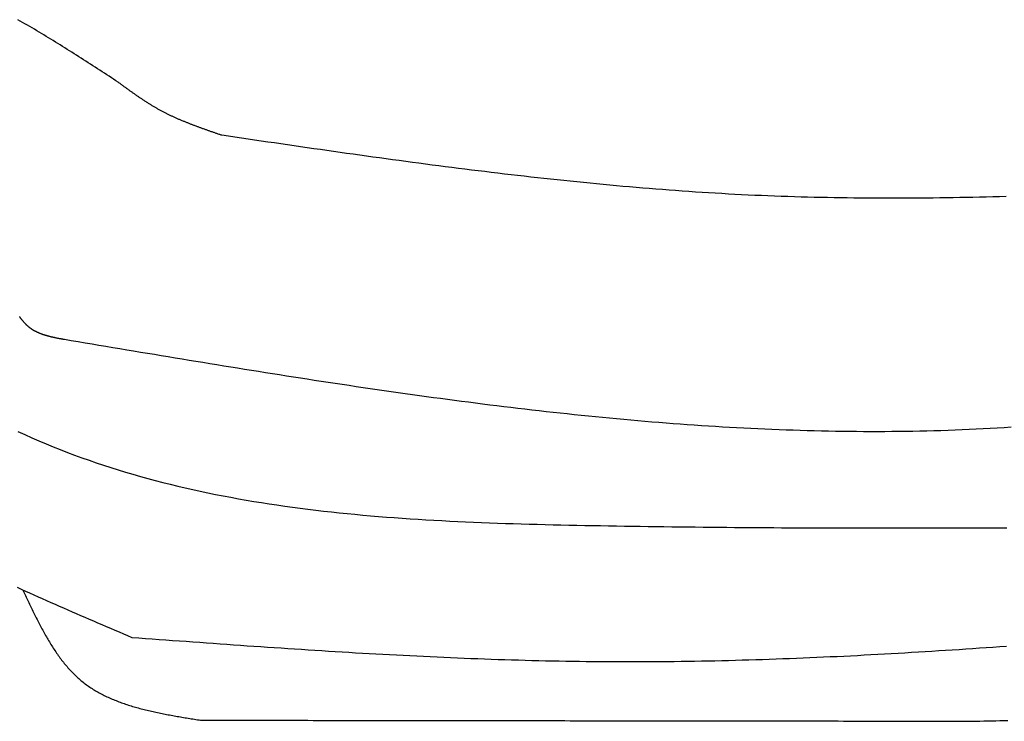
# Model space of a CAD drawing. Extents: x 715 to 7297, y -33 to 6010.
# Tile 23 of 90: x 1590 to 2255, y 3399 to 3873. Entities that reach past the tile are written whole.
import ezdxf

# ---------------------------------------------------------------- set-up
doc = ezdxf.new("R2010")
doc.units = 0
doc.layers.add('CAR', color=10, linetype='CONTINUOUS')

msp = doc.modelspace()

# ---------------------------------------------------------------- linework, layer by layer
at = {"layer": 'CAR'}
for points in [[(1656.56, 3830.93, 0), (1655, 3831.95, 0), (1653.43, 3832.97, 0), (1651.87, 3833.99, 0), (1650.31, 3835.01, 0), (1648.74, 3836.03, 0), (1647.18, 3837.05, 0), (1645.62, 3838.07, 0), (1644.05, 3839.09, 0), (1642.49, 3840.11, 0), (1640.93, 3841.12, 0), (1639.36, 3842.14, 0), (1637.79, 3843.15, 0), (1636.23, 3844.16, 0), (1634.66, 3845.17, 0), (1633.09, 3846.18, 0), (1631.52, 3847.19, 0), (1629.95, 3848.19, 0), (1628.38, 3849.2, 0), (1626.81, 3850.2, 0), (1625.24, 3851.2, 0), (1623.67, 3852.19, 0), (1622.09, 3853.18, 0), (1620.52, 3854.17, 0), (1618.94, 3855.16, 0), (1617.36, 3856.15, 0), (1615.78, 3857.13, 0), (1614.2, 3858.11, 0), (1612.62, 3859.08, 0), (1611.04, 3860.05, 0), (1609.45, 3861.02, 0), (1607.86, 3861.98, 0), (1606.27, 3862.94, 0), (1604.68, 3863.9, 0), (1603.09, 3864.85, 0), (1601.5, 3865.8, 0), (1599.9, 3866.75, 0), (1598.31, 3867.68, 0), (1596.71, 3868.62, 0), (1595.1, 3869.55, 0), (1593.5, 3870.47, 0), (1591.89, 3871.39, 0), (1590.29, 3872.31, 0), (1588.68, 3873.22, 0)], [(1726.52, 3795.15, 0), (1726.04, 3795.32, 0), (1725.57, 3795.48, 0), (1725.1, 3795.64, 0), (1724.62, 3795.8, 0), (1724.15, 3795.97, 0), (1723.68, 3796.13, 0), (1723.2, 3796.29, 0), (1722.73, 3796.45, 0), (1722.26, 3796.62, 0), (1721.78, 3796.78, 0), (1721.31, 3796.94, 0), (1720.84, 3797.11, 0), (1720.37, 3797.27, 0), (1719.89, 3797.43, 0), (1719.42, 3797.6, 0), (1718.95, 3797.76, 0), (1718.48, 3797.93, 0), (1718, 3798.09, 0), (1717.53, 3798.26, 0), (1717.06, 3798.42, 0), (1716.59, 3798.59, 0), (1716.12, 3798.75, 0), (1715.65, 3798.92, 0), (1715.18, 3799.09, 0), (1714.71, 3799.26, 0), (1714.24, 3799.42, 0), (1713.77, 3799.59, 0), (1713.3, 3799.76, 0), (1712.83, 3799.93, 0), (1712.36, 3800.1, 0), (1711.89, 3800.27, 0), (1711.42, 3800.44, 0), (1710.95, 3800.62, 0), (1710.48, 3800.79, 0), (1710.02, 3800.96, 0), (1709.55, 3801.13, 0), (1709.08, 3801.31, 0), (1708.62, 3801.48, 0), (1708.15, 3801.66, 0), (1707.68, 3801.84, 0), (1707.22, 3802.01, 0), (1706.75, 3802.19, 0), (1706.29, 3802.37, 0), (1705.82, 3802.55, 0), (1705.36, 3802.73, 0), (1704.9, 3802.91, 0), (1704.43, 3803.09, 0), (1703.97, 3803.27, 0), (1703.51, 3803.46, 0), (1703.05, 3803.64, 0), (1702.59, 3803.83, 0), (1702.13, 3804.01, 0), (1701.67, 3804.2, 0), (1701.21, 3804.39, 0), (1700.75, 3804.58, 0), (1700.29, 3804.77, 0), (1699.83, 3804.96, 0), (1699.37, 3805.15, 0), (1698.92, 3805.34, 0), (1698.46, 3805.54, 0), (1698, 3805.73, 0), (1697.55, 3805.93, 0), (1697.09, 3806.13, 0), (1696.64, 3806.33, 0), (1696.19, 3806.53, 0), (1695.73, 3806.73, 0), (1695.28, 3806.93, 0), (1694.83, 3807.13, 0), (1694.38, 3807.34, 0), (1693.93, 3807.54, 0), (1693.48, 3807.75, 0), (1693.03, 3807.96, 0), (1692.58, 3808.17, 0), (1692.14, 3808.38, 0), (1691.69, 3808.59, 0), (1691.24, 3808.81, 0), (1690.8, 3809.02, 0), (1690.35, 3809.24, 0), (1689.91, 3809.46, 0), (1689.47, 3809.68, 0), (1689.03, 3809.9, 0), (1688.58, 3810.12, 0), (1688.14, 3810.34, 0), (1687.7, 3810.57, 0), (1687.26, 3810.79, 0), (1686.83, 3811.02, 0), (1686.39, 3811.25, 0), (1685.95, 3811.48, 0), (1685.52, 3811.72, 0), (1685.08, 3811.95, 0), (1684.65, 3812.19, 0), (1684.21, 3812.43, 0), (1683.78, 3812.67, 0), (1683.35, 3812.91, 0), (1682.92, 3813.15, 0), (1682.49, 3813.39, 0), (1682.06, 3813.64, 0), (1681.63, 3813.89, 0), (1681.21, 3814.14, 0), (1680.78, 3814.39, 0), (1680.35, 3814.64, 0), (1679.93, 3814.89, 0), (1679.51, 3815.15, 0), (1679.08, 3815.4, 0), (1678.66, 3815.66, 0), (1678.24, 3815.92, 0), (1677.82, 3816.18, 0), (1677.4, 3816.44, 0), (1676.98, 3816.71, 0), (1676.56, 3816.97, 0), (1676.14, 3817.24, 0), (1675.72, 3817.5, 0), (1675.3, 3817.77, 0), (1674.89, 3818.04, 0), (1674.47, 3818.31, 0), (1674.06, 3818.58, 0), (1673.64, 3818.85, 0), (1673.23, 3819.13, 0), (1672.81, 3819.4, 0), (1672.4, 3819.68, 0), (1671.99, 3819.95, 0), (1671.58, 3820.23, 0), (1671.16, 3820.51, 0), (1670.75, 3820.79, 0), (1670.34, 3821.07, 0), (1669.93, 3821.35, 0), (1669.52, 3821.63, 0), (1669.11, 3821.91, 0), (1668.7, 3822.19, 0), (1668.29, 3822.48, 0), (1667.89, 3822.76, 0), (1667.48, 3823.05, 0), (1667.07, 3823.33, 0), (1666.66, 3823.62, 0), (1666.26, 3823.91, 0), (1665.85, 3824.2, 0), (1665.44, 3824.48, 0), (1665.04, 3824.77, 0), (1664.63, 3825.06, 0), (1664.23, 3825.35, 0), (1663.82, 3825.64, 0), (1663.42, 3825.93, 0), (1663.01, 3826.23, 0), (1662.61, 3826.52, 0), (1662.2, 3826.81, 0), (1661.8, 3827.1, 0), (1661.4, 3827.4, 0), (1660.99, 3827.69, 0), (1660.59, 3827.98, 0), (1660.18, 3828.28, 0), (1659.78, 3828.57, 0), (1659.38, 3828.86, 0), (1658.98, 3829.16, 0), (1658.57, 3829.45, 0), (1658.17, 3829.75, 0), (1657.77, 3830.04, 0), (1657.36, 3830.34, 0), (1656.96, 3830.63, 0), (1656.56, 3830.93, 0)], [(2256.55, 3753.78, 0), (2252.07, 3753.66, 0), (2247.6, 3753.54, 0), (2243.12, 3753.44, 0), (2238.65, 3753.33, 0), (2234.17, 3753.24, 0), (2229.7, 3753.15, 0), (2225.22, 3753.07, 0), (2220.75, 3752.99, 0), (2216.28, 3752.92, 0), (2211.81, 3752.86, 0), (2207.33, 3752.8, 0), (2202.86, 3752.76, 0), (2198.39, 3752.72, 0), (2193.92, 3752.69, 0), (2189.45, 3752.66, 0), (2184.98, 3752.64, 0), (2180.51, 3752.64, 0), (2176.04, 3752.64, 0), (2171.57, 3752.65, 0), (2167.1, 3752.66, 0), (2162.63, 3752.69, 0), (2158.16, 3752.72, 0), (2153.7, 3752.77, 0), (2149.23, 3752.82, 0), (2144.76, 3752.88, 0), (2140.29, 3752.95, 0), (2135.83, 3753.03, 0), (2131.36, 3753.12, 0), (2126.9, 3753.22, 0), (2122.43, 3753.33, 0), (2117.97, 3753.45, 0), (2113.5, 3753.59, 0), (2109.04, 3753.73, 0), (2104.58, 3753.88, 0), (2100.12, 3754.04, 0), (2095.65, 3754.21, 0), (2091.19, 3754.4, 0), (2086.73, 3754.59, 0), (2082.27, 3754.8, 0), (2077.81, 3755.02, 0), (2073.35, 3755.25, 0), (2068.89, 3755.49, 0), (2064.43, 3755.74, 0), (2059.98, 3756, 0), (2055.52, 3756.27, 0), (2051.06, 3756.55, 0), (2046.61, 3756.84, 0), (2042.15, 3757.14, 0), (2037.69, 3757.45, 0), (2033.24, 3757.77, 0), (2028.78, 3758.1, 0), (2024.33, 3758.43, 0), (2019.88, 3758.78, 0), (2015.42, 3759.14, 0), (2010.97, 3759.5, 0), (2006.52, 3759.88, 0), (2002.06, 3760.26, 0), (1997.61, 3760.65, 0), (1993.16, 3761.05, 0), (1988.71, 3761.46, 0), (1984.26, 3761.88, 0), (1979.81, 3762.3, 0), (1975.36, 3762.73, 0), (1970.91, 3763.17, 0), (1966.46, 3763.62, 0), (1962.01, 3764.07, 0), (1957.56, 3764.53, 0), (1953.11, 3765, 0), (1948.66, 3765.48, 0), (1944.21, 3765.96, 0), (1939.77, 3766.45, 0), (1935.32, 3766.95, 0), (1930.87, 3767.45, 0), (1926.43, 3767.96, 0), (1921.98, 3768.47, 0), (1917.53, 3768.99, 0), (1913.09, 3769.52, 0), (1908.64, 3770.05, 0), (1904.2, 3770.59, 0), (1899.75, 3771.14, 0), (1895.31, 3771.68, 0), (1890.86, 3772.24, 0), (1886.42, 3772.8, 0), (1881.97, 3773.36, 0), (1877.53, 3773.93, 0), (1873.08, 3774.51, 0), (1868.64, 3775.08, 0), (1864.2, 3775.67, 0), (1859.75, 3776.25, 0), (1855.31, 3776.84, 0), (1850.87, 3777.44, 0), (1846.43, 3778.04, 0), (1841.98, 3778.64, 0), (1837.54, 3779.25, 0), (1833.1, 3779.86, 0), (1828.66, 3780.47, 0), (1824.21, 3781.08, 0), (1819.77, 3781.7, 0), (1815.33, 3782.32, 0), (1810.89, 3782.95, 0), (1806.45, 3783.58, 0), (1802.01, 3784.21, 0), (1797.57, 3784.84, 0), (1793.12, 3785.47, 0), (1788.68, 3786.11, 0), (1784.24, 3786.75, 0), (1779.8, 3787.39, 0), (1775.36, 3788.03, 0), (1770.92, 3788.67, 0), (1766.48, 3789.31, 0), (1762.04, 3789.96, 0), (1757.6, 3790.61, 0), (1753.16, 3791.26, 0), (1748.72, 3791.9, 0), (1744.28, 3792.55, 0), (1739.84, 3793.2, 0), (1735.4, 3793.85, 0), (1730.96, 3794.5, 0), (1726.52, 3795.15, 0)], [(1620.13, 3657.16, 0), (1619.85, 3657.21, 0), (1619.56, 3657.26, 0), (1619.28, 3657.31, 0), (1619, 3657.37, 0), (1618.72, 3657.42, 0), (1618.44, 3657.47, 0), (1618.15, 3657.53, 0), (1617.87, 3657.58, 0), (1617.59, 3657.63, 0), (1617.31, 3657.69, 0), (1617.03, 3657.74, 0), (1616.75, 3657.79, 0), (1616.47, 3657.85, 0), (1616.19, 3657.9, 0), (1615.91, 3657.96, 0), (1615.63, 3658.01, 0), (1615.35, 3658.07, 0), (1615.07, 3658.13, 0), (1614.79, 3658.18, 0), (1614.51, 3658.24, 0), (1614.23, 3658.3, 0), (1613.95, 3658.36, 0), (1613.67, 3658.42, 0), (1613.4, 3658.48, 0), (1613.12, 3658.54, 0), (1612.84, 3658.6, 0), (1612.57, 3658.66, 0), (1612.29, 3658.72, 0), (1612.02, 3658.78, 0), (1611.74, 3658.85, 0), (1611.47, 3658.91, 0), (1611.2, 3658.98, 0), (1610.92, 3659.04, 0), (1610.65, 3659.11, 0), (1610.38, 3659.18, 0), (1610.11, 3659.25, 0), (1609.84, 3659.32, 0), (1609.57, 3659.39, 0), (1609.3, 3659.46, 0), (1609.03, 3659.53, 0), (1608.77, 3659.6, 0), (1608.5, 3659.68, 0), (1608.24, 3659.75, 0), (1607.97, 3659.83, 0), (1607.71, 3659.91, 0), (1607.44, 3659.99, 0), (1607.18, 3660.07, 0), (1606.92, 3660.15, 0), (1606.66, 3660.23, 0), (1606.4, 3660.31, 0), (1606.14, 3660.4, 0), (1605.88, 3660.49, 0), (1605.62, 3660.57, 0), (1605.37, 3660.66, 0), (1605.11, 3660.75, 0), (1604.86, 3660.85, 0), (1604.61, 3660.94, 0), (1604.36, 3661.03, 0), (1604.1, 3661.13, 0), (1603.85, 3661.23, 0), (1603.61, 3661.33, 0), (1603.36, 3661.43, 0), (1603.11, 3661.53, 0), (1602.87, 3661.63, 0), (1602.62, 3661.74, 0), (1602.38, 3661.85, 0), (1602.14, 3661.96, 0), (1601.9, 3662.07, 0), (1601.66, 3662.18, 0), (1601.42, 3662.29, 0), (1601.18, 3662.41, 0), (1600.95, 3662.53, 0), (1600.71, 3662.65, 0), (1600.48, 3662.77, 0), (1600.25, 3662.89, 0), (1600.02, 3663.02, 0), (1599.79, 3663.14, 0), (1599.56, 3663.27, 0), (1599.34, 3663.41, 0), (1599.11, 3663.54, 0), (1598.89, 3663.67, 0), (1598.67, 3663.81, 0), (1598.45, 3663.95, 0), (1598.23, 3664.09, 0), (1598.02, 3664.24, 0), (1597.8, 3664.38, 0), (1597.59, 3664.53, 0), (1597.38, 3664.68, 0), (1597.17, 3664.83, 0), (1596.96, 3664.99, 0), (1596.75, 3665.14, 0), (1596.54, 3665.3, 0), (1596.34, 3665.47, 0), (1596.14, 3665.63, 0), (1595.94, 3665.8, 0), (1595.74, 3665.97, 0), (1595.54, 3666.14, 0), (1595.35, 3666.31, 0), (1595.15, 3666.49, 0), (1594.96, 3666.66, 0), (1594.77, 3666.84, 0), (1594.58, 3667.02, 0), (1594.39, 3667.21, 0), (1594.2, 3667.39, 0), (1594.02, 3667.58, 0), (1593.84, 3667.77, 0), (1593.65, 3667.96, 0), (1593.47, 3668.16, 0), (1593.29, 3668.35, 0), (1593.11, 3668.55, 0), (1592.94, 3668.75, 0), (1592.76, 3668.95, 0), (1592.59, 3669.15, 0), (1592.41, 3669.35, 0), (1592.24, 3669.56, 0), (1592.07, 3669.76, 0), (1591.9, 3669.97, 0), (1591.73, 3670.18, 0), (1591.56, 3670.39, 0), (1591.39, 3670.61, 0), (1591.23, 3670.82, 0), (1591.06, 3671.04, 0), (1590.9, 3671.25, 0), (1590.73, 3671.47, 0), (1590.57, 3671.69, 0), (1590.41, 3671.91, 0), (1590.25, 3672.13, 0), (1590.09, 3672.36, 0), (1589.93, 3672.58, 0), (1589.77, 3672.8, 0)], [(2259.97, 3597.94, 0), (2255.23, 3597.64, 0), (2250.5, 3597.35, 0), (2245.76, 3597.08, 0), (2241.03, 3596.82, 0), (2236.29, 3596.59, 0), (2231.55, 3596.37, 0), (2226.81, 3596.16, 0), (2222.06, 3595.98, 0), (2217.32, 3595.81, 0), (2212.57, 3595.65, 0), (2207.82, 3595.51, 0), (2203.08, 3595.39, 0), (2198.32, 3595.28, 0), (2193.57, 3595.19, 0), (2188.82, 3595.12, 0), (2184.07, 3595.06, 0), (2179.31, 3595.01, 0), (2174.55, 3594.98, 0), (2169.8, 3594.97, 0), (2165.04, 3594.96, 0), (2160.28, 3594.98, 0), (2155.52, 3595.01, 0), (2150.76, 3595.05, 0), (2145.99, 3595.11, 0), (2141.23, 3595.18, 0), (2136.47, 3595.26, 0), (2131.7, 3595.36, 0), (2126.93, 3595.48, 0), (2122.17, 3595.6, 0), (2117.4, 3595.74, 0), (2112.63, 3595.9, 0), (2107.86, 3596.06, 0), (2103.1, 3596.24, 0), (2098.33, 3596.43, 0), (2093.56, 3596.64, 0), (2088.79, 3596.85, 0), (2084.01, 3597.08, 0), (2079.24, 3597.32, 0), (2074.47, 3597.58, 0), (2069.7, 3597.84, 0), (2064.93, 3598.12, 0), (2060.16, 3598.41, 0), (2055.38, 3598.71, 0), (2050.61, 3599.02, 0), (2045.84, 3599.35, 0), (2041.06, 3599.68, 0), (2036.29, 3600.03, 0), (2031.52, 3600.38, 0), (2026.75, 3600.75, 0), (2021.97, 3601.13, 0), (2017.2, 3601.51, 0), (2012.43, 3601.91, 0), (2007.66, 3602.32, 0), (2002.88, 3602.74, 0), (1998.11, 3603.17, 0), (1993.34, 3603.61, 0), (1988.57, 3604.05, 0), (1983.8, 3604.51, 0), (1979.03, 3604.98, 0), (1974.26, 3605.45, 0), (1969.49, 3605.94, 0), (1964.72, 3606.43, 0), (1959.95, 3606.93, 0), (1955.19, 3607.44, 0), (1950.42, 3607.96, 0), (1945.65, 3608.49, 0), (1940.89, 3609.02, 0), (1936.12, 3609.57, 0), (1931.36, 3610.12, 0), (1926.6, 3610.68, 0), (1921.84, 3611.25, 0), (1917.08, 3611.82, 0), (1912.32, 3612.4, 0), (1907.56, 3612.99, 0), (1902.8, 3613.59, 0), (1898.04, 3614.19, 0), (1893.29, 3614.8, 0), (1888.53, 3615.41, 0), (1883.78, 3616.04, 0), (1879.03, 3616.67, 0), (1874.28, 3617.3, 0), (1869.53, 3617.94, 0), (1864.78, 3618.59, 0), (1860.03, 3619.24, 0), (1855.29, 3619.9, 0), (1850.54, 3620.56, 0), (1845.8, 3621.23, 0), (1841.06, 3621.91, 0), (1836.32, 3622.59, 0), (1831.58, 3623.27, 0), (1826.85, 3623.96, 0), (1822.11, 3624.66, 0), (1817.38, 3625.35, 0), (1812.65, 3626.06, 0), (1807.92, 3626.76, 0), (1803.19, 3627.47, 0), (1798.47, 3628.19, 0), (1793.75, 3628.91, 0), (1789.02, 3629.63, 0), (1784.3, 3630.36, 0), (1779.59, 3631.09, 0), (1774.87, 3631.82, 0), (1770.16, 3632.56, 0), (1765.45, 3633.29, 0), (1760.74, 3634.04, 0), (1756.03, 3634.78, 0), (1751.33, 3635.53, 0), (1746.63, 3636.28, 0), (1741.93, 3637.03, 0), (1737.23, 3637.78, 0), (1732.53, 3638.54, 0), (1727.83, 3639.3, 0), (1723.14, 3640.06, 0), (1718.45, 3640.82, 0), (1713.76, 3641.59, 0), (1709.07, 3642.36, 0), (1704.38, 3643.12, 0), (1699.69, 3643.9, 0), (1695, 3644.67, 0), (1690.32, 3645.44, 0), (1685.64, 3646.22, 0), (1680.95, 3646.99, 0), (1676.27, 3647.77, 0), (1671.59, 3648.55, 0), (1666.91, 3649.33, 0), (1662.23, 3650.11, 0), (1657.55, 3650.89, 0), (1652.87, 3651.67, 0), (1648.19, 3652.45, 0), (1643.51, 3653.24, 0), (1638.84, 3654.02, 0), (1634.16, 3654.8, 0), (1629.48, 3655.59, 0), (1624.81, 3656.37, 0), (1620.13, 3657.16, 0)], [(1588.76, 3595.18, 0), (1593.47, 3593, 0), (1598.21, 3590.88, 0), (1602.96, 3588.81, 0), (1607.74, 3586.78, 0), (1612.54, 3584.81, 0), (1617.35, 3582.89, 0), (1622.18, 3581.01, 0), (1627.03, 3579.18, 0), (1631.9, 3577.4, 0), (1636.79, 3575.67, 0), (1641.69, 3573.98, 0), (1646.61, 3572.34, 0), (1651.55, 3570.74, 0), (1656.5, 3569.18, 0), (1661.47, 3567.67, 0), (1666.46, 3566.2, 0), (1671.46, 3564.77, 0), (1676.48, 3563.38, 0), (1681.51, 3562.04, 0), (1686.55, 3560.73, 0), (1691.61, 3559.46, 0), (1696.69, 3558.23, 0), (1701.77, 3557.04, 0), (1706.88, 3555.89, 0), (1711.99, 3554.77, 0), (1717.12, 3553.69, 0), (1722.25, 3552.65, 0), (1727.4, 3551.64, 0), (1732.57, 3550.66, 0), (1737.74, 3549.72, 0), (1742.92, 3548.81, 0), (1748.12, 3547.93, 0), (1753.33, 3547.09, 0), (1758.54, 3546.27, 0), (1763.77, 3545.49, 0), (1769, 3544.73, 0), (1774.25, 3544.01, 0), (1779.5, 3543.31, 0), (1784.76, 3542.64, 0), (1790.03, 3542, 0), (1795.31, 3541.38, 0), (1800.59, 3540.79, 0), (1805.89, 3540.23, 0), (1811.19, 3539.69, 0), (1816.49, 3539.17, 0), (1821.8, 3538.67, 0), (1827.12, 3538.2, 0), (1832.45, 3537.76, 0), (1837.78, 3537.33, 0), (1843.11, 3536.92, 0), (1848.45, 3536.53, 0), (1853.79, 3536.17, 0), (1859.14, 3535.82, 0), (1864.49, 3535.49, 0), (1869.85, 3535.17, 0), (1875.2, 3534.88, 0), (1880.57, 3534.6, 0), (1885.93, 3534.33, 0), (1891.29, 3534.08, 0), (1896.66, 3533.85, 0), (1902.03, 3533.63, 0), (1907.4, 3533.42, 0), (1912.77, 3533.22, 0), (1918.14, 3533.03, 0), (1923.52, 3532.86, 0), (1928.89, 3532.7, 0), (1934.26, 3532.54, 0), (1939.63, 3532.4, 0), (1945, 3532.26, 0), (1950.37, 3532.14, 0), (1955.74, 3532.01, 0), (1961.1, 3531.9, 0), (1966.47, 3531.79, 0), (1971.83, 3531.69, 0), (1977.18, 3531.59, 0), (1982.54, 3531.5, 0), (1987.89, 3531.4, 0), (1993.24, 3531.32, 0), (1998.58, 3531.23, 0), (2003.92, 3531.15, 0), (2009.26, 3531.07, 0), (2014.59, 3531, 0), (2019.92, 3530.92, 0), (2025.25, 3530.85, 0), (2030.58, 3530.79, 0), (2035.9, 3530.72, 0), (2041.21, 3530.66, 0), (2046.53, 3530.6, 0), (2051.84, 3530.55, 0), (2057.15, 3530.5, 0), (2062.46, 3530.45, 0), (2067.76, 3530.4, 0), (2073.06, 3530.36, 0), (2078.36, 3530.31, 0), (2083.65, 3530.27, 0), (2088.94, 3530.24, 0), (2094.23, 3530.2, 0), (2099.52, 3530.17, 0), (2104.8, 3530.14, 0), (2110.08, 3530.11, 0), (2115.36, 3530.09, 0), (2120.64, 3530.07, 0), (2125.91, 3530.05, 0), (2131.18, 3530.03, 0), (2136.45, 3530.01, 0), (2141.72, 3530, 0), (2146.98, 3529.98, 0), (2152.24, 3529.97, 0), (2157.5, 3529.97, 0), (2162.76, 3529.96, 0), (2168.02, 3529.96, 0), (2173.27, 3529.95, 0), (2178.52, 3529.95, 0), (2183.77, 3529.96, 0), (2189.02, 3529.96, 0), (2194.27, 3529.96, 0), (2199.51, 3529.97, 0), (2204.75, 3529.98, 0), (2209.99, 3529.99, 0), (2215.23, 3530, 0), (2220.47, 3530.01, 0), (2225.71, 3530.03, 0), (2230.94, 3530.04, 0), (2236.17, 3530.06, 0), (2241.4, 3530.08, 0), (2246.63, 3530.1, 0), (2251.86, 3530.12, 0), (2257.09, 3530.14, 0)], [(1588.14, 3489.89, 0), (1590.97, 3488.6, 0), (1593.82, 3487.31, 0), (1596.66, 3486.03, 0), (1599.51, 3484.75, 0), (1602.37, 3483.47, 0), (1605.22, 3482.2, 0), (1608.09, 3480.93, 0), (1610.95, 3479.67, 0), (1613.82, 3478.4, 0), (1616.69, 3477.14, 0), (1619.56, 3475.89, 0), (1622.43, 3474.64, 0), (1625.31, 3473.39, 0), (1628.19, 3472.14, 0), (1631.07, 3470.89, 0), (1633.95, 3469.65, 0), (1636.84, 3468.41, 0), (1639.73, 3467.17, 0), (1642.61, 3465.93, 0), (1645.5, 3464.69, 0), (1648.4, 3463.45, 0), (1651.29, 3462.22, 0), (1654.18, 3460.98, 0), (1657.07, 3459.75, 0), (1659.97, 3458.52, 0), (1662.86, 3457.29, 0), (1665.75, 3456.05, 0)], [(1592.11, 3488.08, 0), (1592.55, 3487.13, 0), (1593, 3486.17, 0), (1593.45, 3485.22, 0), (1593.89, 3484.26, 0), (1594.34, 3483.31, 0), (1594.79, 3482.36, 0), (1595.23, 3481.4, 0), (1595.68, 3480.45, 0), (1596.13, 3479.5, 0), (1596.58, 3478.55, 0), (1597.03, 3477.6, 0), (1597.49, 3476.66, 0), (1597.94, 3475.71, 0), (1598.4, 3474.77, 0), (1598.85, 3473.83, 0), (1599.31, 3472.89, 0), (1599.77, 3471.95, 0), (1600.23, 3471.02, 0), (1600.7, 3470.08, 0), (1601.16, 3469.15, 0), (1601.63, 3468.23, 0), (1602.1, 3467.3, 0), (1602.57, 3466.38, 0), (1603.04, 3465.46, 0), (1603.52, 3464.55, 0), (1604, 3463.63, 0), (1604.48, 3462.73, 0), (1604.97, 3461.82, 0), (1605.45, 3460.92, 0), (1605.94, 3460.02, 0), (1606.44, 3459.13, 0), (1606.94, 3458.24, 0), (1607.44, 3457.35, 0), (1607.94, 3456.47, 0), (1608.45, 3455.6, 0), (1608.96, 3454.73, 0), (1609.47, 3453.86, 0), (1609.99, 3453, 0), (1610.51, 3452.14, 0), (1611.04, 3451.29, 0), (1611.57, 3450.44, 0), (1612.1, 3449.6, 0), (1612.64, 3448.77, 0), (1613.18, 3447.94, 0), (1613.73, 3447.11, 0), (1614.28, 3446.3, 0), (1614.84, 3445.49, 0), (1615.4, 3444.68, 0), (1615.96, 3443.88, 0), (1616.54, 3443.09, 0), (1617.11, 3442.3, 0), (1617.69, 3441.52, 0), (1618.28, 3440.75, 0), (1618.87, 3439.99, 0), (1619.47, 3439.23, 0), (1620.07, 3438.48, 0), (1620.68, 3437.74, 0), (1621.3, 3437, 0), (1621.92, 3436.27, 0), (1622.55, 3435.56, 0), (1623.18, 3434.84, 0), (1623.82, 3434.14, 0), (1624.47, 3433.45, 0), (1625.12, 3432.76, 0), (1625.78, 3432.08, 0), (1626.44, 3431.41, 0), (1627.12, 3430.75, 0), (1627.8, 3430.1, 0), (1628.48, 3429.45, 0), (1629.17, 3428.82, 0), (1629.88, 3428.2, 0), (1630.58, 3427.58, 0), (1631.3, 3426.98, 0), (1632.02, 3426.38, 0), (1632.75, 3425.8, 0), (1633.49, 3425.22, 0), (1634.23, 3424.65, 0), (1634.99, 3424.1, 0), (1635.75, 3423.55, 0), (1636.51, 3423.01, 0), (1637.29, 3422.48, 0), (1638.07, 3421.96, 0), (1638.86, 3421.45, 0), (1639.65, 3420.95, 0), (1640.45, 3420.46, 0), (1641.26, 3419.97, 0), (1642.08, 3419.5, 0), (1642.9, 3419.03, 0), (1643.72, 3418.57, 0), (1644.56, 3418.12, 0), (1645.4, 3417.68, 0), (1646.24, 3417.25, 0), (1647.1, 3416.82, 0), (1647.96, 3416.4, 0), (1648.82, 3415.99, 0), (1649.69, 3415.58, 0), (1650.56, 3415.19, 0), (1651.45, 3414.8, 0), (1652.33, 3414.42, 0), (1653.22, 3414.04, 0), (1654.12, 3413.67, 0), (1655.02, 3413.31, 0), (1655.93, 3412.96, 0), (1656.84, 3412.61, 0), (1657.76, 3412.26, 0), (1658.68, 3411.93, 0), (1659.61, 3411.6, 0), (1660.54, 3411.28, 0), (1661.48, 3410.96, 0), (1662.42, 3410.65, 0), (1663.37, 3410.34, 0), (1664.32, 3410.04, 0), (1665.27, 3409.75, 0), (1666.23, 3409.46, 0), (1667.19, 3409.17, 0), (1668.16, 3408.89, 0), (1669.13, 3408.62, 0), (1670.1, 3408.35, 0), (1671.08, 3408.09, 0), (1672.06, 3407.83, 0), (1673.04, 3407.57, 0), (1674.03, 3407.32, 0), (1675.02, 3407.08, 0), (1676.02, 3406.83, 0), (1677.01, 3406.6, 0), (1678.01, 3406.36, 0), (1679.02, 3406.13, 0), (1680.02, 3405.91, 0), (1681.03, 3405.68, 0), (1682.04, 3405.46, 0), (1683.06, 3405.25, 0), (1684.08, 3405.04, 0), (1685.1, 3404.83, 0), (1686.12, 3404.62, 0), (1687.14, 3404.42, 0), (1688.17, 3404.22, 0), (1689.2, 3404.02, 0), (1690.23, 3403.82, 0), (1691.26, 3403.63, 0), (1692.29, 3403.44, 0), (1693.33, 3403.25, 0), (1694.37, 3403.07, 0), (1695.4, 3402.88, 0), (1696.44, 3402.7, 0), (1697.49, 3402.52, 0), (1698.53, 3402.34, 0), (1699.57, 3402.16, 0), (1700.62, 3401.99, 0), (1701.66, 3401.81, 0), (1702.71, 3401.64, 0), (1703.76, 3401.47, 0), (1704.81, 3401.29, 0), (1705.86, 3401.12, 0), (1706.91, 3400.95, 0), (1707.96, 3400.78, 0), (1709.01, 3400.61, 0), (1710.06, 3400.45, 0), (1711.11, 3400.28, 0), (1712.16, 3400.11, 0)], [(1665.75, 3456.05, 0), (1670.34, 3455.72, 0), (1674.92, 3455.38, 0), (1679.5, 3455.05, 0), (1684.08, 3454.71, 0), (1688.67, 3454.38, 0), (1693.25, 3454.04, 0), (1697.83, 3453.71, 0), (1702.41, 3453.38, 0), (1707, 3453.04, 0), (1711.58, 3452.71, 0), (1716.16, 3452.39, 0), (1720.74, 3452.06, 0), (1725.33, 3451.73, 0), (1729.91, 3451.41, 0), (1734.49, 3451.08, 0), (1739.07, 3450.76, 0), (1743.66, 3450.44, 0), (1748.24, 3450.13, 0), (1752.82, 3449.81, 0), (1757.4, 3449.5, 0), (1761.99, 3449.19, 0), (1766.57, 3448.88, 0), (1771.15, 3448.58, 0), (1775.73, 3448.28, 0), (1780.31, 3447.98, 0), (1784.9, 3447.68, 0), (1789.48, 3447.39, 0), (1794.06, 3447.1, 0), (1798.64, 3446.82, 0), (1803.23, 3446.54, 0), (1807.81, 3446.26, 0), (1812.39, 3445.99, 0), (1816.97, 3445.72, 0), (1821.56, 3445.45, 0), (1826.14, 3445.19, 0), (1830.72, 3444.93, 0), (1835.3, 3444.68, 0), (1839.89, 3444.43, 0), (1844.47, 3444.19, 0), (1849.05, 3443.95, 0), (1853.63, 3443.72, 0), (1858.22, 3443.49, 0), (1862.8, 3443.27, 0), (1867.38, 3443.05, 0), (1871.96, 3442.84, 0), (1876.55, 3442.63, 0), (1881.13, 3442.43, 0), (1885.71, 3442.24, 0), (1890.29, 3442.05, 0), (1894.87, 3441.86, 0), (1899.46, 3441.69, 0), (1904.04, 3441.52, 0), (1908.62, 3441.35, 0), (1913.2, 3441.2, 0), (1917.79, 3441.05, 0), (1922.37, 3440.9, 0), (1926.95, 3440.77, 0), (1931.53, 3440.64, 0), (1936.12, 3440.52, 0), (1940.7, 3440.4, 0), (1945.28, 3440.3, 0), (1949.86, 3440.2, 0), (1954.44, 3440.11, 0), (1959.03, 3440.02, 0), (1963.61, 3439.95, 0), (1968.19, 3439.88, 0), (1972.77, 3439.82, 0), (1977.36, 3439.77, 0), (1981.94, 3439.73, 0), (1986.52, 3439.7, 0), (1991.1, 3439.67, 0), (1995.68, 3439.66, 0), (2000.27, 3439.65, 0), (2004.85, 3439.65, 0), (2009.43, 3439.66, 0), (2014.01, 3439.68, 0), (2018.59, 3439.71, 0), (2023.18, 3439.74, 0), (2027.76, 3439.78, 0), (2032.34, 3439.84, 0), (2036.92, 3439.9, 0), (2041.51, 3439.96, 0), (2046.09, 3440.04, 0), (2050.67, 3440.12, 0), (2055.25, 3440.21, 0), (2059.83, 3440.31, 0), (2064.42, 3440.42, 0), (2069, 3440.53, 0), (2073.58, 3440.65, 0), (2078.16, 3440.78, 0), (2082.74, 3440.91, 0), (2087.33, 3441.05, 0), (2091.91, 3441.2, 0), (2096.49, 3441.35, 0), (2101.07, 3441.51, 0), (2105.65, 3441.68, 0), (2110.23, 3441.85, 0), (2114.82, 3442.03, 0), (2119.4, 3442.22, 0), (2123.98, 3442.41, 0), (2128.56, 3442.61, 0), (2133.14, 3442.81, 0), (2137.73, 3443.02, 0), (2142.31, 3443.24, 0), (2146.89, 3443.46, 0), (2151.47, 3443.69, 0), (2156.05, 3443.92, 0), (2160.64, 3444.16, 0), (2165.22, 3444.4, 0), (2169.8, 3444.64, 0), (2174.38, 3444.9, 0), (2178.96, 3445.15, 0), (2183.55, 3445.42, 0), (2188.13, 3445.68, 0), (2192.71, 3445.95, 0), (2197.29, 3446.23, 0), (2201.87, 3446.51, 0), (2206.45, 3446.79, 0), (2211.04, 3447.08, 0), (2215.62, 3447.37, 0), (2220.2, 3447.67, 0), (2224.78, 3447.97, 0), (2229.36, 3448.27, 0), (2233.95, 3448.58, 0), (2238.53, 3448.89, 0), (2243.11, 3449.21, 0), (2247.69, 3449.52, 0), (2252.27, 3449.84, 0), (2256.85, 3450.17, 0)], [(1712.16, 3400.11, 0), (1715.78, 3400.1, 0), (1719.4, 3400.1, 0), (1723.02, 3400.1, 0), (1726.64, 3400.09, 0), (1730.26, 3400.09, 0), (1733.88, 3400.08, 0), (1737.5, 3400.08, 0), (1741.12, 3400.07, 0), (1744.75, 3400.07, 0), (1748.37, 3400.06, 0), (1751.99, 3400.06, 0), (1755.61, 3400.05, 0), (1759.23, 3400.05, 0), (1762.85, 3400.04, 0), (1766.47, 3400.04, 0), (1770.09, 3400.04, 0), (1773.71, 3400.03, 0), (1777.33, 3400.03, 0), (1780.95, 3400.02, 0), (1784.57, 3400.02, 0), (1788.19, 3400.01, 0), (1791.81, 3400.01, 0), (1795.43, 3400, 0), (1799.05, 3400, 0), (1802.67, 3399.99, 0), (1806.29, 3399.99, 0), (1809.91, 3399.99, 0), (1813.54, 3399.98, 0), (1817.16, 3399.98, 0), (1820.78, 3399.97, 0), (1824.4, 3399.97, 0), (1828.02, 3399.96, 0), (1831.64, 3399.96, 0), (1835.26, 3399.95, 0), (1838.88, 3399.95, 0), (1842.5, 3399.94, 0), (1846.12, 3399.94, 0), (1849.74, 3399.94, 0), (1853.36, 3399.93, 0), (1856.98, 3399.93, 0), (1860.6, 3399.92, 0), (1864.22, 3399.92, 0), (1867.84, 3399.91, 0), (1871.46, 3399.91, 0), (1875.08, 3399.9, 0), (1878.7, 3399.9, 0), (1882.33, 3399.89, 0), (1885.95, 3399.89, 0), (1889.57, 3399.89, 0), (1893.19, 3399.88, 0), (1896.81, 3399.88, 0), (1900.43, 3399.87, 0), (1904.05, 3399.87, 0), (1907.67, 3399.86, 0), (1911.29, 3399.86, 0), (1914.91, 3399.85, 0), (1918.53, 3399.85, 0), (1922.15, 3399.84, 0), (1925.77, 3399.84, 0), (1929.39, 3399.84, 0), (1933.01, 3399.83, 0), (1936.63, 3399.83, 0), (1940.25, 3399.82, 0), (1943.87, 3399.82, 0), (1947.5, 3399.81, 0), (1951.12, 3399.81, 0), (1954.74, 3399.8, 0), (1958.36, 3399.8, 0), (1961.98, 3399.79, 0), (1965.6, 3399.79, 0), (1969.22, 3399.79, 0), (1972.84, 3399.78, 0), (1976.46, 3399.78, 0), (1980.08, 3399.77, 0), (1983.7, 3399.77, 0), (1987.32, 3399.76, 0), (1990.94, 3399.76, 0), (1994.56, 3399.75, 0), (1998.18, 3399.75, 0), (2001.8, 3399.74, 0), (2005.42, 3399.74, 0), (2009.04, 3399.73, 0), (2012.66, 3399.73, 0), (2016.29, 3399.73, 0), (2019.91, 3399.72, 0), (2023.53, 3399.72, 0), (2027.15, 3399.71, 0), (2030.77, 3399.71, 0), (2034.39, 3399.7, 0), (2038.01, 3399.7, 0), (2041.63, 3399.69, 0), (2045.25, 3399.69, 0), (2048.87, 3399.68, 0), (2052.49, 3399.68, 0), (2056.11, 3399.68, 0), (2059.73, 3399.67, 0), (2063.35, 3399.67, 0), (2066.97, 3399.66, 0), (2070.59, 3399.66, 0), (2074.21, 3399.65, 0), (2077.83, 3399.65, 0), (2081.45, 3399.64, 0), (2085.08, 3399.64, 0), (2088.7, 3399.63, 0), (2092.32, 3399.63, 0), (2095.94, 3399.63, 0), (2099.56, 3399.62, 0), (2103.18, 3399.62, 0), (2106.8, 3399.61, 0), (2110.42, 3399.61, 0), (2114.04, 3399.6, 0), (2117.66, 3399.6, 0), (2121.28, 3399.59, 0), (2124.9, 3399.59, 0), (2128.52, 3399.58, 0), (2132.14, 3399.58, 0), (2135.76, 3399.58, 0), (2139.38, 3399.57, 0), (2143, 3399.57, 0), (2146.62, 3399.56, 0), (2150.24, 3399.56, 0), (2153.87, 3399.55, 0), (2157.49, 3399.55, 0), (2161.11, 3399.54, 0), (2164.73, 3399.54, 0), (2168.35, 3399.53, 0), (2171.97, 3399.53, 0)], [(2171.97, 3399.53, 0), (2174.78, 3399.51, 0), (2177.58, 3399.5, 0), (2180.39, 3399.48, 0), (2183.2, 3399.46, 0), (2186, 3399.45, 0), (2188.81, 3399.43, 0), (2191.61, 3399.42, 0), (2194.41, 3399.41, 0), (2197.21, 3399.4, 0), (2200, 3399.39, 0), (2202.8, 3399.38, 0), (2205.59, 3399.38, 0), (2208.37, 3399.37, 0), (2211.16, 3399.38, 0), (2213.94, 3399.38, 0), (2216.71, 3399.38, 0), (2219.48, 3399.39, 0), (2222.25, 3399.41, 0), (2225.01, 3399.42, 0), (2227.77, 3399.44, 0), (2230.52, 3399.47, 0), (2233.27, 3399.49, 0), (2236.01, 3399.53, 0), (2238.74, 3399.56, 0), (2241.47, 3399.6, 0), (2244.19, 3399.65, 0), (2246.91, 3399.7, 0), (2249.62, 3399.76, 0), (2252.32, 3399.82, 0), (2255.01, 3399.89, 0), (2257.69, 3399.96, 0)]]:
    msp.add_polyline3d(points, dxfattribs=at)

doc.saveas('drawing.dxf')
